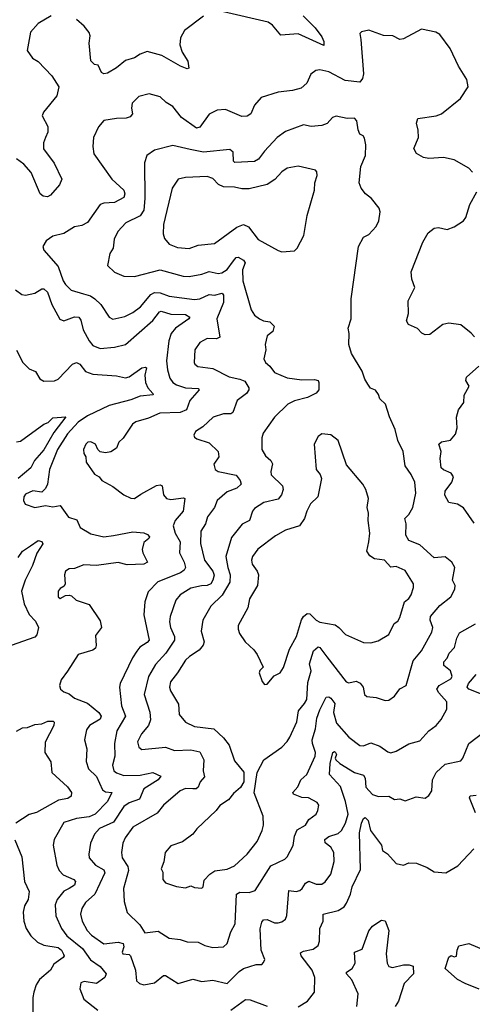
# Model space of a CAD drawing. Extents: x 1921360 to 2014538, y 768294 to 907744.
# Tile 123 of 256: x 1937033 to 1939524, y 817917 to 823344. Entities that reach past the tile are written whole.
import ezdxf

# ---------------------------------------------------------------- set-up
doc = ezdxf.new("R2010")
doc.units = 0

msp = doc.modelspace()

# ---------------------------------------------------------------- linework, layer by layer
at = {"layer": '0CON10XD'}
for points in [[(1938593.9, 823365), (1938659.1, 823299.2), (1938695, 823249.4), (1938706.2, 823225), (1938707.1, 823202.9), (1938565, 823266.9), (1938469.7, 823259.7), (1938424.7, 823314.7), (1938401.2, 823331.2), (1938155, 823388.2)], [(1937205, 823365.8), (1937135, 823323.3), (1937091.2, 823275), (1937074, 823175), (1937102.3, 823132.3), (1937135, 823113.3), (1937208.8, 823035), (1937248.8, 822975), (1937236.7, 822925), (1937163.8, 822835), (1937156.2, 822815), (1937186.9, 822755), (1937186.7, 822725), (1937174.7, 822695.3), (1937162.9, 822665), (1937163.5, 822633.5), (1937222.8, 822552.8), (1937264.2, 822465), (1937252, 822435), (1937202.6, 822377.4), (1937185, 822368.1), (1937161.3, 822371.3), (1937145, 822383.8), (1937095, 822502.2), (1937055, 822547.9), (1937015, 822576.8)], [(1938045, 823363.3), (1937940.6, 823285), (1937918.5, 823245), (1937913.5, 823205), (1937927.5, 823165), (1937958.2, 823115), (1937963, 823077), (1937955, 823074), (1937917.7, 823087.7), (1937815, 823147.8), (1937735, 823170), (1937696.2, 823155), (1937665.4, 823134.6), (1937615, 823118.9), (1937565, 823079.5), (1937515, 823050), (1937495, 823046), (1937483.1, 823053.1), (1937465, 823093.3), (1937445, 823096.7), (1937425, 823117.5), (1937415.8, 823215), (1937420.8, 823255), (1937414.2, 823274.2), (1937388.3, 823308.3), (1937345, 823345.8)], [(1939525, 822503.3), (1939505, 822526.7), (1939425, 822572), (1939365.6, 822585.6), (1939285, 822580), (1939255, 822584.5), (1939216.2, 822606.2), (1939201.4, 822635), (1939227.5, 822695), (1939226.9, 822735), (1939217.1, 822775), (1939225, 822800), (1939324.6, 822815.4), (1939355, 822826.4), (1939459.8, 822910.2), (1939500.8, 822975), (1939494.3, 823015), (1939448.1, 823088.1), (1939401.5, 823185), (1939345, 823262), (1939322.5, 823275), (1939245, 823292), (1939145, 823239.2), (1939125.9, 823235.9), (1939085.7, 823255.7), (1939035, 823258), (1938955, 823286.7), (1938915, 823276.7), (1938905, 823267.5), (1938911.2, 823235), (1938924.6, 823045.4), (1938919.8, 823020.2), (1938905, 823000.6), (1938825, 823009.5), (1938735, 823056.7), (1938685, 823067.8), (1938662.5, 823065), (1938636, 823045), (1938612.9, 822995), (1938582.2, 822967.8), (1938534.5, 822954.5), (1938455.6, 822944.4), (1938362.5, 822915), (1938325, 822873.8), (1938305, 822826), (1938285, 822813.3), (1938255, 822811.5), (1938165, 822849.3), (1938118.8, 822845), (1938075, 822823.1), (1938025, 822752.7), (1938005, 822746.9), (1937922.9, 822805), (1937876.3, 822866.3), (1937838.5, 822888.5), (1937805, 822919.2), (1937745, 822935.6), (1937688.9, 822921.1), (1937652.5, 822885), (1937647.6, 822857.6), (1937654.3, 822825), (1937641.1, 822808.9), (1937619.1, 822800.9), (1937565, 822800), (1937495, 822788.1), (1937466.3, 822753.7), (1937438.9, 822695), (1937434.4, 822645), (1937440.6, 822605), (1937540.5, 822465), (1937606.7, 822405), (1937611.8, 822385), (1937605, 822364.2), (1937555, 822337.1), (1937495, 822332.5), (1937476, 822325), (1937405, 822226.5), (1937375, 822210.6), (1937335, 822202.2), (1937275, 822166.9), (1937215, 822151.4), (1937178.8, 822125), (1937160, 822095), (1937165, 822073.8), (1937244.5, 821984.5), (1937271.3, 821905), (1937284.5, 821885), (1937315, 821853.6), (1937383.6, 821833.7), (1937423.1, 821823.1), (1937446.3, 821806.3), (1937480, 821775), (1937525.7, 821705), (1937545, 821693.6), (1937610.9, 821709.1), (1937655, 821730.9), (1937698.2, 821761.8), (1937755, 821828.9), (1937775, 821840.8), (1937805, 821838.4), (1937855, 821820), (1937995, 821801.9), (1938025, 821805.3), (1938075, 821830.4), (1938105, 821826.7), (1938146.5, 821836.5), (1938155.2, 821825.2), (1938154.8, 821785), (1938117.8, 821695), (1938133.8, 821595), (1938115, 821585.7), (1938065, 821586.5), (1938023.9, 821566.1), (1937997.5, 821525), (1937992.2, 821455), (1937995.8, 821445), (1938012.6, 821432.6), (1938095, 821422.7), (1938185.7, 821375.7), (1938245, 821363.4), (1938271.4, 821351.4), (1938294.4, 821315), (1938294.5, 821305), (1938281.1, 821285), (1938230, 821245), (1938205, 821180), (1938195, 821171.2), (1938155, 821172.2), (1938096.7, 821153.3), (1938040.5, 821099.5), (1938001.2, 821075), (1937992, 821055), (1937995, 821043.3), (1938007.5, 821035), (1938075, 821011.4), (1938125, 820964), (1938129.4, 820935), (1938101.4, 820895), (1938108, 820865), (1938124.6, 820854.6), (1938224, 820834), (1938245.5, 820805), (1938251.9, 820785), (1938227.2, 820762.8), (1938175, 820741.3), (1938119.5, 820695), (1938105.6, 820655), (1938065.5, 820605), (1938055.5, 820565), (1938029.6, 820525), (1938027.5, 820457.5), (1938049.7, 820365), (1938095.3, 820305), (1938102.4, 820282.4), (1938096.2, 820255), (1938084.1, 820235.9), (1938065, 820226.7), (1938033.7, 820223.7), (1937975, 820212), (1937915, 820174.5), (1937892.9, 820145), (1937861.5, 820055), (1937857.7, 820025), (1937862.2, 819995), (1937884.2, 819945), (1937885.4, 819925), (1937837.2, 819852.8), (1937780.1, 819789.9), (1937740.7, 819725), (1937717.2, 819625), (1937748.5, 819528.5), (1937752.9, 819485), (1937741.5, 819455), (1937702.6, 819407.4), (1937681.5, 819365), (1937688.2, 819335), (1937705, 819322), (1937835, 819335.5), (1937885, 819317.1), (1937975, 819320.7), (1938025, 819308.9), (1938046.7, 819265), (1938042.3, 819205), (1938049.4, 819170.6), (1938026.1, 819143.9), (1938015, 819113.6), (1938004.2, 819105.8), (1937985.3, 819104.7), (1937945, 819106.4), (1937915, 819093.6), (1937825, 819014.4), (1937788.9, 818971.1), (1937655, 818893.1), (1937613.8, 818835), (1937599.6, 818805), (1937592.2, 818755), (1937597.5, 818725), (1937627.6, 818677.6), (1937631.1, 818655), (1937604, 818555), (1937607.1, 818485), (1937623.6, 818423.6), (1937694.4, 818355), (1937721.9, 818311.9), (1937795, 818320.5), (1937855, 818281.8), (1937915, 818275.5), (1937955, 818261.5), (1938015, 818259.6), (1938051.3, 818241.3), (1938095, 818230)], [(1938035, 818557.5), (1938042.5, 818565), (1938047.9, 818602.1), (1938079.2, 818635), (1938107.6, 818652.4), (1938175, 818662.7), (1938215, 818680), (1938285, 818745.7), (1938339.6, 818815), (1938367.1, 818875), (1938374.3, 818905), (1938372.5, 818955), (1938323, 819083), (1938340, 819195), (1938376.2, 819265), (1938475, 819335.7), (1938504.6, 819365.4), (1938519.7, 819390.3), (1938557.6, 819475), (1938566.4, 819535), (1938601.1, 819575), (1938612.3, 819597.7), (1938619.1, 819690.9), (1938637.4, 819755), (1938628.4, 819795), (1938650, 819865), (1938675, 819888.1), (1938685, 819884.5), (1938723.3, 819833.3), (1938830, 819695), (1938845, 819690), (1938885, 819698.2), (1938907.6, 819687.6), (1938923.5, 819665), (1938930, 819625), (1938943.3, 819613.3), (1938995, 819608.6), (1939045, 819592.9), (1939065, 819594.4), (1939095.8, 819615), (1939125, 819655.8), (1939160, 819675), (1939199.2, 819810.8), (1939244.6, 819865), (1939300.5, 819969.5), (1939306.1, 819995), (1939292.1, 820035), (1939294.5, 820055), (1939345, 820115.7), (1939405, 820164.2), (1939427.8, 820205), (1939430, 820225), (1939415.9, 820255.9), (1939428.6, 820325), (1939412, 820355), (1939375, 820384), (1939315, 820379.2), (1939235, 820449.5), (1939175, 820473.1), (1939157.6, 820502.4), (1939160, 820565), (1939151.9, 820595), (1939175, 820618.1), (1939196.7, 820655), (1939213.8, 820735), (1939208.5, 820795), (1939188.3, 820838.3), (1939154.4, 820885), (1939144, 820965), (1939114.4, 821024.4), (1939100, 821085), (1939068.8, 821155), (1939046.7, 821225), (1939014.2, 821254.2), (1939007.7, 821277.7), (1938991.7, 821301.7), (1938964.4, 821314.4), (1938948.8, 821335), (1938932.7, 821362.7), (1938917.9, 821407.9), (1938858.8, 821505), (1938844, 821555), (1938845.8, 821615), (1938840, 821645), (1938858.1, 821695), (1938857.5, 821805), (1938897.5, 822095), (1938924.3, 822145.7), (1938955, 822161.2), (1938994.3, 822205), (1939009.4, 822235), (1939016.7, 822285), (1939012.2, 822305), (1938968.9, 822358.9), (1938936, 822385), (1938912.5, 822415), (1938901.9, 822445), (1938911.1, 822535), (1938935.7, 822595), (1938937.8, 822655), (1938930.8, 822690.8), (1938923.8, 822703.8), (1938905, 822713.3), (1938895, 822737.5), (1938887.7, 822787.7), (1938875, 822802.5), (1938835, 822800.6), (1938775, 822812.2), (1938754.2, 822805), (1938725, 822772.5), (1938695, 822760.8), (1938636.4, 822756.4), (1938595, 822764.2), (1938495, 822727.3), (1938449.4, 822695), (1938379.5, 822620.5), (1938346.5, 822575), (1938325, 822563.4), (1938216.9, 822556.9), (1938209.1, 822565), (1938208.1, 822615), (1938189.3, 822629.3), (1938045, 822614), (1937970.4, 822629.6), (1937875, 822651.2), (1937773.8, 822626.2), (1937732.9, 822595), (1937719.4, 822555), (1937722, 822358), (1937716.2, 822295), (1937695, 822263.4), (1937616.9, 822225), (1937573.4, 822176.6), (1937552.9, 822135), (1937546.9, 822085), (1937528, 822055), (1937515, 821990), (1937555, 821952), (1937605, 821930.6), (1937665, 821929.1), (1937805, 821966.4), (1937931.7, 821931.7), (1937965, 821929.3), (1938035, 821942), (1938075, 821956.3), (1938125, 821946.1), (1938145, 821948.7), (1938175, 821968), (1938209.1, 822015), (1938225, 822033.6), (1938235, 822036.2), (1938265, 822018.8), (1938274.5, 822005), (1938258.9, 821965), (1938260, 821905), (1938305.9, 821745.9), (1938325.8, 821715.8), (1938352, 821695), (1938373.8, 821683.8), (1938409, 821679), (1938432.7, 821655), (1938425.6, 821625), (1938395, 821601.2), (1938382.9, 821555), (1938387.5, 821525), (1938375.6, 821475), (1938385.6, 821455), (1938410, 821435), (1938435, 821399.6), (1938505, 821370.4), (1938585, 821359.6), (1938655, 821361.9), (1938675, 821355.8), (1938679.2, 821345), (1938679.2, 821305), (1938665, 821285.8), (1938617.7, 821262.3), (1938545, 821243.3), (1938508.6, 821225), (1938435, 821154.3), (1938373.5, 821065), (1938365, 821040), (1938365.6, 820975.6), (1938385, 820940), (1938414.7, 820914.7), (1938424.3, 820895.7), (1938414.6, 820855), (1938416.1, 820836.1), (1938479.1, 820775), (1938483.2, 820755), (1938474.6, 820725), (1938455, 820701.2), (1938376, 820684), (1938325, 820649.4), (1938313.5, 820635), (1938297.1, 820585), (1938256.5, 820563.5), (1938198.9, 820491.1), (1938167.5, 820385), (1938177.6, 820325), (1938191.6, 820285), (1938189.6, 820245), (1938147.5, 820172.5), (1938085, 820112.5), (1938041.4, 820035), (1938031.5, 819975), (1938047.1, 819915), (1938043.3, 819896.7), (1938021.4, 819868.6), (1937966.9, 819835), (1937945.5, 819815), (1937901.9, 819745), (1937862.1, 819695), (1937856.5, 819665), (1937862.2, 819645), (1937907.3, 819572.7), (1937910, 819515), (1937945, 819471.8), (1937995, 819447.9), (1938101.2, 819435), (1938155, 819385.6), (1938185.6, 819345), (1938215, 819260), (1938266.1, 819196.1), (1938266.4, 819143.6), (1938248.3, 819111.7), (1938210.3, 819079.7), (1938182, 819045), (1938135, 819013.3), (1938114, 818985), (1938008, 818885), (1937986.2, 818855), (1937927.9, 818812.1), (1937865, 818790.8), (1937834, 818755), (1937826.8, 818703.2), (1937812.2, 818665), (1937820, 818645), (1937820.8, 818605), (1937835, 818586.2), (1937895, 818567.1), (1937945, 818559.2), (1937975, 818570.8), (1937995, 818562), (1938035, 818557.5)], [(1938475, 822065.7), (1938545, 822070), (1938560, 822085), (1938597.1, 822155), (1938614.3, 822265), (1938655.7, 822405), (1938658, 822445), (1938670, 822485), (1938668, 822505), (1938660, 822515), (1938565, 822536.4), (1938505, 822526.5), (1938475, 822505.6), (1938437.1, 822462.9), (1938395, 822436.9), (1938295, 822411.4), (1938255, 822411.4), (1938215, 822422.2), (1938155, 822422.7), (1938126.8, 822436.8), (1938095, 822470), (1938065, 822480.5), (1937945, 822474.4), (1937905, 822466.2), (1937871.9, 822415), (1937824.4, 822215), (1937822.5, 822165), (1937829.1, 822139.1), (1937855, 822108), (1937901.2, 822088.8), (1937965, 822083.5), (1938015, 822101.1), (1938105, 822110.5), (1938228.5, 822201.5), (1938265, 822215.6), (1938292.3, 822202.3), (1938345, 822132.2), (1938455, 822073.1), (1938475, 822065.7)], [(1939536.9, 821596.9), (1939517, 821617), (1939461.7, 821661.7), (1939395, 821671.9), (1939362.5, 821665), (1939290.7, 821609.3), (1939265, 821607.1), (1939246.6, 821616.6), (1939221.5, 821641.5), (1939172.5, 821665), (1939162.2, 821685), (1939172.7, 821725), (1939171.9, 821795), (1939208.3, 821868.3), (1939191.4, 821915), (1939188.1, 821955), (1939251.6, 822118.4), (1939280.5, 822169.5), (1939314.5, 822195.5), (1939338.3, 822198.3), (1939385, 822187.5), (1939425, 822202.5), (1939476, 822235), (1939488.6, 822255), (1939510, 822325), (1939549.5, 822395)], [(1937008.6, 821855), (1937045, 821830), (1937065, 821826.7), (1937115, 821837.8), (1937155, 821861.9), (1937165, 821861.9), (1937185, 821842.5), (1937208.7, 821775), (1937253.9, 821693.9), (1937275, 821685.5), (1937335, 821706.2), (1937357.5, 821705), (1937368.6, 821688.6), (1937381.9, 821635), (1937415, 821573.6), (1937435, 821549.3), (1937475, 821532.7), (1937555, 821539.3), (1937615.7, 821554.3), (1937765, 821685.6), (1937802.8, 821735), (1937811.4, 821738.6), (1937865, 821721.9), (1937945, 821720), (1937968.5, 821705), (1937963.6, 821695), (1937890.4, 821645), (1937866.5, 821615)], [(1937866.5, 821615), (1937853.3, 821575), (1937841.1, 821465), (1937845.4, 821415), (1937859.1, 821369.1), (1937875, 821344.4), (1937895, 821331.8), (1937945, 821315.8), (1938015, 821311.2), (1938020, 821305), (1937969.2, 821245), (1937951.1, 821195), (1937915, 821179.5), (1937803.6, 821176.3), (1937742.2, 821147.8), (1937671.9, 821128.1), (1937654.4, 821115.6), (1937602.7, 821037.3), (1937578.6, 821015), (1937565, 820982.5), (1937535, 820963.5), (1937505, 820956.9), (1937475, 820962.5), (1937462, 820975), (1937450, 821005), (1937425, 821017.1), (1937407.5, 821015), (1937396.2, 821005), (1937384.5, 820975.5), (1937385, 820952.5), (1937397.5, 820935), (1937398.8, 820905), (1937445, 820838.8), (1937470, 820825), (1937483.8, 820805), (1937545, 820770.8), (1937605.4, 820725.4), (1937645, 820708.1), (1937665, 820705.7), (1937699.9, 820730.1), (1937785, 820777.8), (1937805, 820781.4), (1937816.2, 820775), (1937823.3, 820725), (1937840, 820705), (1937865, 820699.6), (1937935, 820708.8), (1937942.5, 820705), (1937933.1, 820635), (1937888.7, 820585), (1937877.6, 820555), (1937887.7, 820515), (1937916.7, 820466.7), (1937912.8, 820405), (1937937.4, 820355), (1937944.6, 820325), (1937938.8, 820311.2), (1937918.6, 820295), (1937793.2, 820246.8), (1937739.7, 820190.3), (1937721.8, 820135), (1937715.6, 820065), (1937746, 819925), (1937735, 819910.9), (1937694.7, 819885.3), (1937677, 819863), (1937653.5, 819826.5), (1937585.7, 819685), (1937581.4, 819665), (1937592.1, 819562.1), (1937615.3, 819505), (1937567.4, 819425), (1937555.3, 819355), (1937556.1, 819285), (1937543.5, 819235), (1937550, 819205), (1937565, 819192.5), (1937605, 819178.4), (1937695, 819179.8), (1937764.7, 819194.7), (1937810, 819175), (1937794.4, 819155), (1937716.8, 819105), (1937691.9, 819048.1), (1937635, 819028.4), (1937605, 819008.2), (1937549.2, 818920.8), (1937472.6, 818887.4), (1937443.8, 818855), (1937423.2, 818805), (1937413.1, 818745), (1937415.3, 818725.3), (1937450.4, 818685), (1937495, 818658.9), (1937501.4, 818641.4), (1937445.6, 818524.4), (1937395, 818478.9), (1937375.4, 818445), (1937368, 818415), (1937376.2, 818375), (1937403.3, 818325), (1937428.3, 818298.3), (1937495, 818250.3), (1937575, 818259.2), (1937601.8, 818251.8), (1937606.1, 818235), (1937596.9, 818205), (1937600.8, 818195), (1937635, 818192.9), (1937642.9, 818185), (1937670.9, 818105), (1937676.4, 818046.4), (1937691.8, 818031.8), (1937715, 818025.6), (1937775, 818036.2), (1937825, 818076.5), (1937835, 818076.2), (1937905, 818032.7), (1937985, 818056.7), (1938035, 818043.1), (1938095, 818051.1), (1938175, 818031.9), (1938240.9, 818099.1), (1938265, 818115.5), (1938335, 818136.7), (1938365, 818136.7), (1938375, 818148.8), (1938381.1, 818165), (1938362.5, 818215), (1938356.2, 818333.8), (1938365, 818370), (1938375, 818382.9), (1938395, 818384.4), (1938415, 818375.6), (1938435, 818366.7), (1938455, 818366.7), (1938475, 818371.9), (1938495, 818386.2), (1938503.4, 818406.6), (1938515, 818544), (1938555, 818539.2), (1938575, 818544.2), (1938587.8, 818555), (1938605, 818585.5), (1938625, 818596.9), (1938665, 818580), (1938695, 818579.4), (1938715, 818592.5), (1938744.6, 818635.4), (1938763.5, 818705), (1938762.1, 818755), (1938745, 818783.3), (1938715, 818807.5), (1938711.5, 818825), (1938735, 818842), (1938785, 818859.1), (1938804.8, 818875.2), (1938826.6, 818915), (1938840.7, 818965), (1938825.7, 819035.7), (1938797.6, 819117.6), (1938737.7, 819185), (1938742.1, 819245), (1938756, 819305), (1938765, 819310), (1938770.6, 819305), (1938776, 819295), (1938770, 819275), (1938773.1, 819265), (1938794.7, 819244.7), (1938875, 819195.8), (1938925, 819180), (1938933.8, 819163.8), (1938937.6, 819115), (1938975, 819074.5), (1939007.2, 819062.8), (1939065, 819064.4), (1939095, 819045.5), (1939125, 819050), (1939155, 819039.5), (1939215, 819061.4), (1939265, 819054.2), (1939285, 819069.2), (1939300.6, 819095), (1939305.5, 819155), (1939325, 819195.8), (1939375, 819241.4), (1939460.3, 819259.7), (1939471.9, 819275), (1939505, 819355.6), (1939590.2, 819419.8)], [(1937015, 821522.5), (1937050, 821455), (1937085, 821419.2), (1937120, 821405), (1937143.8, 821365), (1937165, 821352), (1937225, 821354.4), (1937245, 821362.5), (1937322.9, 821445), (1937345, 821454.5), (1937363.3, 821445), (1937395, 821405.6), (1937435, 821390.9), (1937565, 821380.9), (1937615, 821370.5), (1937635, 821376.7), (1937704.2, 821425), (1937725, 821430), (1937730, 821425), (1937721.9, 821385), (1937724.7, 821345), (1937738.2, 821315), (1937765.4, 821285), (1937766.4, 821276.4), (1937695, 821269.7), (1937645, 821249.6), (1937525, 821218), (1937405, 821160.9), (1937355, 821125.7), (1937295, 821062.6), (1937240.4, 820975), (1937195.8, 820865), (1937186.4, 820783.6), (1937175, 820760), (1937155, 820740), (1937105, 820747.8), (1937065, 820729.4), (1937054.5, 820715), (1937052.9, 820695), (1937062, 820675), (1937115, 820656), (1937174, 820666), (1937215, 820659.4), (1937255, 820666), (1937301.8, 820601.8), (1937347.2, 820587.2), (1937365, 820546.2), (1937425, 820511.1), (1937495, 820493.5), (1937549.3, 820500.7), (1937655, 820521.5), (1937715, 820516.4), (1937736.9, 820506.9), (1937747.1, 820495), (1937744.2, 820485), (1937716.8, 820463.2), (1937706.2, 820425), (1937709.6, 820405), (1937735.7, 820355), (1937715, 820342.8), (1937625, 820340), (1937575, 820353.1), (1937455, 820336.9), (1937385, 820339.6), (1937335, 820320), (1937305, 820318.6), (1937283.8, 820305), (1937279.2, 820285), (1937283.5, 820235), (1937278.2, 820221.8), (1937255, 820208.9), (1937244.7, 820195.3), (1937245, 820162.5), (1937255, 820153.3), (1937285, 820170), (1937305, 820173.3), (1937318.3, 820168.3), (1937342.5, 820145), (1937415, 820120.8), (1937475, 820030.8), (1937483.3, 819995), (1937449.2, 819950.8), (1937453.3, 819895), (1937449.2, 819880.8), (1937435, 819870), (1937354.2, 819845), (1937295, 819754), (1937260.8, 819705), (1937252, 819675), (1937258, 819655), (1937275, 819640.6), (1937305, 819628.9), (1937334.2, 819604.2), (1937405, 819578.2), (1937467.8, 819525), (1937481.5, 819505), (1937475, 819489.4), (1937416.3, 819453.7), (1937399.4, 819430.6), (1937388.9, 819375), (1937401.2, 819325), (1937398.5, 819255), (1937411.1, 819215), (1937455, 819172.9), (1937489, 819099), (1937505, 819087.9), (1937540, 819085), (1937515.7, 819035), (1937447.1, 818965), (1937415, 818951.6), (1937345, 818941.2), (1937275, 818920), (1937221.9, 818825), (1937217.1, 818795), (1937237.7, 818685), (1937249.2, 818655), (1937271, 818631), (1937330.8, 818605), (1937338.9, 818595), (1937333.5, 818575), (1937305.5, 818555), (1937275, 818540.8), (1937238.7, 818495), (1937228.5, 818465), (1937231.2, 818405), (1937263.2, 818335), (1937292.5, 818295), (1937379.1, 818225), (1937423.2, 818163.2), (1937475.6, 818125), (1937508.6, 818085), (1937501.2, 818065), (1937455, 818032.5), (1937386.9, 818043.1), (1937368.8, 818035), (1937362.9, 818002.9), (1937386, 817945), (1937462.9, 817885)], [(1939535, 820570), (1939475, 820653.8), (1939442.5, 820675), (1939395, 820683.8), (1939373.1, 820723.1), (1939374.4, 820745), (1939410.6, 820795), (1939420, 820825), (1939408, 820845), (1939365, 820863.1), (1939352.1, 820875), (1939347.2, 820925), (1939353.2, 820965), (1939340.4, 821005), (1939355, 821016.9), (1939403.7, 821026.3), (1939430.9, 821059.1), (1939440, 821095), (1939437.2, 821152.8), (1939447.8, 821195), (1939477.5, 821235), (1939478.6, 821275), (1939506, 821325), (1939488, 821355), (1939492.5, 821375), (1939560, 821435)], [(1937015, 821017.7), (1937037.8, 821022.2), (1937165, 821114.4), (1937190, 821125), (1937215, 821150), (1937286.7, 821155), (1937220.9, 821069.1), (1937165.7, 820974.3), (1937114.8, 820915.2), (1937093.8, 820875), (1937023.4, 820815)], [(1938379.3, 819679.3), (1938395, 819681.2), (1938432.9, 819727.1), (1938465.9, 819744.1), (1938485, 819773.3), (1938516.9, 819875), (1938555.6, 819945), (1938584, 820036), (1938595, 820055.5), (1938615, 820071.8), (1938629.5, 820069.5), (1938664.6, 820035), (1938685, 820024.1), (1938768.3, 820008.3), (1938789.4, 819995), (1938825.3, 819955.3), (1938925, 819912.3), (1938965, 819910.6), (1939005, 819921.1), (1939064, 819956), (1939093.6, 820016.4), (1939115, 820030), (1939125, 820050), (1939151.5, 820135), (1939175, 820154.2), (1939187.5, 820175), (1939200.6, 820215), (1939200.6, 820235), (1939155, 820308.6), (1939105, 820330.6), (1939075, 820327.5), (1939041.2, 820365), (1938985, 820372.1), (1938959.5, 820389.5), (1938943.9, 820415), (1938955, 820466.2), (1938960, 820515), (1938950, 820585), (1938952.5, 820625), (1938944.5, 820655.5), (1938952.9, 820705), (1938938.2, 820755), (1938921.9, 820785), (1938831.7, 820891.7), (1938785.4, 821025.4), (1938745, 821056.4), (1938695, 821061.9), (1938675, 821046.2), (1938654.3, 821005), (1938664.2, 820865), (1938687.3, 820837.3), (1938693.3, 820815), (1938672.9, 820715), (1938634.1, 820675.9), (1938612.7, 820635), (1938600.5, 820595), (1938572.5, 820555), (1938495, 820530.5), (1938441, 820499), (1938343.4, 820426.6), (1938313.9, 820386.1), (1938307.8, 820365), (1938312.8, 820342.8), (1938340, 820305), (1938346.5, 820285), (1938341.1, 820225), (1938297.6, 820152.4), (1938287.6, 820102.4), (1938236, 820005), (1938234.3, 819985), (1938242.2, 819962.2), (1938274.2, 819915), (1938321.7, 819871.7), (1938340, 819845), (1938372.5, 819775), (1938355, 819757.5), (1938351.2, 819745), (1938366.7, 819696.7), (1938379.3, 819679.3)], [(1937025, 820380), (1937048.8, 820415), (1937091.4, 820445), (1937135, 820473.3), (1937155, 820468.6), (1937160.8, 820455), (1937126.1, 820403.9), (1937103.8, 820336.2), (1937063.2, 820255), (1937043.2, 820195), (1937056.4, 820125), (1937085, 820066.2), (1937119.3, 820029.3), (1937135.4, 819995), (1937126.8, 819953.2), (1937115, 819940.6), (1936985, 819894.3)], [(1938095, 818230), (1938155, 818234.1), (1938175, 818252.9), (1938195, 818317.5), (1938219.2, 818360.8), (1938226.7, 818525), (1938245, 818536.2), (1938295, 818533.2), (1938329.2, 818545), (1938415, 818681.1), (1938491.9, 818718.1), (1938505, 818731.2), (1938538.1, 818791.9), (1938545.9, 818845), (1938560, 818880), (1938605, 818904.2), (1938623.8, 818936.2), (1938663.8, 818965), (1938673.8, 818985), (1938680, 819015), (1938670.5, 819030.5), (1938622.5, 819055), (1938585, 819058.1), (1938540, 819075), (1938536.7, 819085), (1938563.2, 819116.8), (1938580.6, 819155), (1938613.5, 819185), (1938658.7, 819285), (1938661.6, 819305), (1938643.7, 819355), (1938643.2, 819375), (1938661, 819435), (1938668.3, 819495), (1938685, 819540), (1938720.4, 819609.6), (1938735, 819612.9), (1938745, 819604.4), (1938766.8, 819575), (1938759.4, 819525), (1938776.2, 819466.2), (1938845, 819389.1), (1938905, 819343.6), (1938925, 819342.9), (1938965, 819358.5), (1939015, 819339.5), (1939058.9, 819308.9), (1939075, 819304.3), (1939105, 819311.9), (1939175, 819352.9), (1939235, 819370.6), (1939284.7, 819425.3), (1939325, 819454.2), (1939352.4, 819487.6), (1939384.4, 819545), (1939383.3, 819585), (1939339.2, 819635), (1939329.6, 819655), (1939340.9, 819675), (1939405, 819712), (1939412.5, 819725), (1939404, 819755), (1939367.7, 819785), (1939367.3, 819805), (1939386, 819825), (1939396.4, 819853.6), (1939426.5, 819885), (1939438.9, 819935), (1939454.5, 819965.5), (1939542.5, 820015)], [(1939584, 819624), (1939505.6, 819655), (1939495.4, 819665), (1939502.8, 819685), (1939544.6, 819735.4)], [(1937015, 819422.1), (1937048.5, 819441.5), (1937076.4, 819443.6), (1937115, 819459.4), (1937155, 819462.7), (1937187.3, 819477.3), (1937217.5, 819477.5), (1937222.5, 819472.5), (1937219.6, 819455), (1937172.4, 819362.4), (1937171.1, 819305), (1937204.5, 819254.5), (1937210, 819195), (1937296.2, 819116.2), (1937318.1, 819085), (1937315.6, 819065), (1937298.4, 819051.6), (1937246.6, 819043.4), (1937125, 818973.8), (1937085, 818964.4), (1937011.2, 818915)], [(1939542, 818972), (1939509.5, 819055), (1939512.9, 819067.1), (1939545, 819069.6)], [(1938566.2, 817903.8), (1938616, 817935), (1938655.6, 817985), (1938657.5, 818065), (1938642.8, 818105), (1938582.9, 818185), (1938578.1, 818201.9), (1938595, 818210.8), (1938648.5, 818221.5), (1938675, 818241.2), (1938682.2, 818265), (1938685.5, 818335), (1938702.7, 818375), (1938702.5, 818415), (1938785.3, 818434.7), (1938818.1, 818455), (1938831.5, 818475), (1938853.6, 818525), (1938862.5, 818565), (1938909.2, 818660.8), (1938903.3, 818863.3), (1938913.4, 818915), (1938925, 818940.8), (1938935, 818947.1), (1938951.2, 818931.2), (1938963.2, 818875), (1939023.8, 818795), (1939030.4, 818765), (1939057.3, 818747.3), (1939105, 818694), (1939145, 818684.2), (1939175, 818696.9), (1939216, 818696), (1939275, 818672), (1939315, 818648), (1939378.3, 818641.7), (1939445, 818680), (1939533.3, 818775)], [(1937005, 818823.8), (1937045, 818731.2), (1937058.5, 818595), (1937085, 818540), (1937078.5, 818495), (1937059.2, 818460.8), (1937051.8, 818425), (1937054.6, 818375), (1937067.5, 818335), (1937094.2, 818295), (1937130.9, 818260.9), (1937165, 818243.2), (1937245, 818231.1), (1937263.2, 818215), (1937273.6, 818193.6), (1937276.9, 818185), (1937272, 818175), (1937220.4, 818139.6), (1937201.9, 818105), (1937142.2, 818055), (1937123.1, 818025), (1937110, 817985), (1937104.5, 817955), (1937104.2, 817865)], [(1938888.8, 817905), (1938895.3, 817975.3), (1938861.8, 818051.8), (1938830.8, 818085), (1938832, 818095), (1938862.9, 818115), (1938878.9, 818145), (1938875.8, 818205), (1938917.9, 818222.1), (1938955, 818322), (1938975, 818348), (1939015, 818376.2), (1939025, 818381.2), (1939045, 818376.7), (1939063.8, 818325), (1939049.1, 818195), (1939054.7, 818144.7), (1939065, 818126), (1939085, 818120.6), (1939145.6, 818135.6), (1939175.8, 818135.8), (1939198.3, 818128.3), (1939200, 818085), (1939148.7, 818031.3), (1939116.9, 817935), (1939100, 817905)], [(1939561.2, 818001.2), (1939485, 818032.5), (1939443.3, 818055), (1939373.8, 818115), (1939395, 818177.5), (1939407, 818187), (1939425, 818180), (1939437, 818183), (1939440, 818215), (1939450.5, 818239.5), (1939505, 818252.5), (1939587.7, 818217.7)], [(1938195, 817885.9), (1938275, 817944), (1938301.5, 817941.5), (1938395, 817907.8)]]:
    msp.add_lwpolyline(points, dxfattribs=at)

doc.saveas('drawing.dxf')
